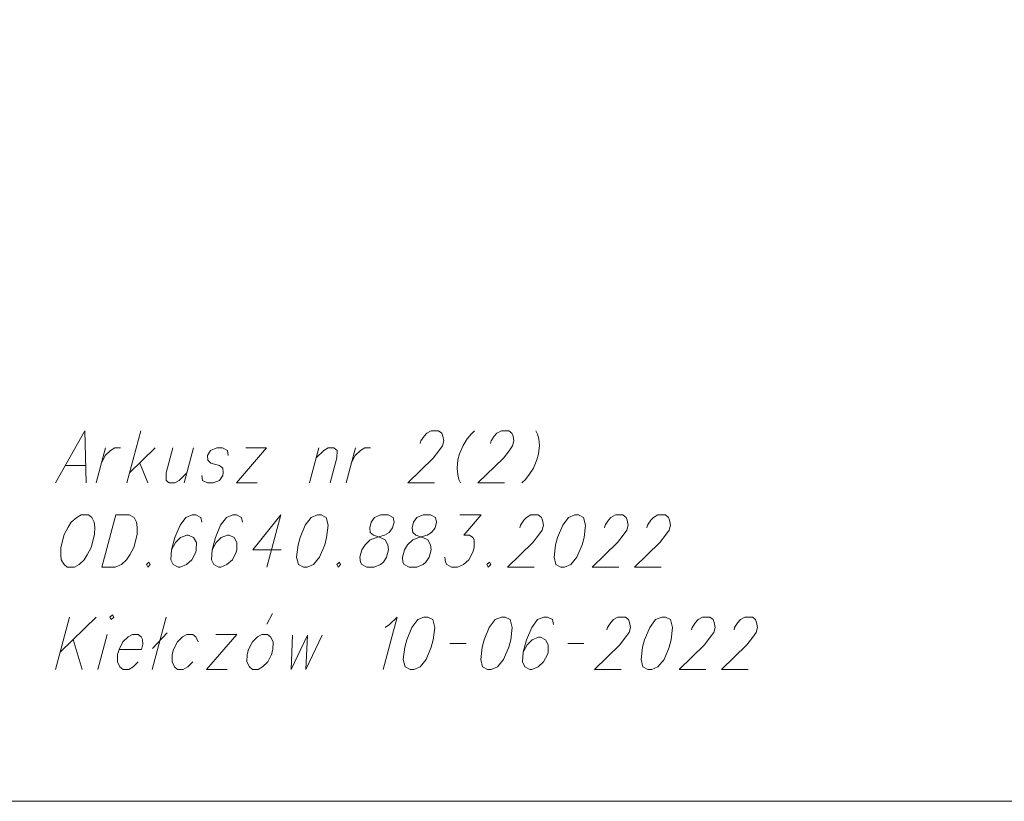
# Model space of a CAD drawing. Header units: metres. Extents: x 5555129 to 5556676, y 5635595 to 5636517.
# Tile 37 of 255: x 5555367 to 5555380, y 5636170 to 5636180. Entities that reach past the tile are written whole.
import ezdxf

# ---------------------------------------------------------------- set-up
doc = ezdxf.new("R2010")
doc.units = ezdxf.units.M
doc.header["$MEASUREMENT"] = 0
doc.layers.add('#RAMKA', color=7, linetype='Continuous', lineweight=18)

# ---------------------------------------------------------------- blocks, each defined once
blk = doc.blocks.new('*U728')
at = {"layer": '#RAMKA', "linetype": 'ByBlock', "lineweight": 18}
blk.add_line((5555367.939, 5636173.471), (5555367.755, 5636172.782), dxfattribs=at)
at = {"layer": '#RAMKA', "linetype": 'ByBlock', "lineweight": 18, "flags": 128}
blk.add_lwpolyline([(5555367.939, 5636173.471), (5555368.118, 5636173.471), (5555368.184, 5636173.438), (5555368.216, 5636173.373), (5555368.223, 5636173.308), (5555368.222, 5636173.21), (5555368.177, 5636173.042), (5555368.126, 5636172.944), (5555368.084, 5636172.879), (5555368.016, 5636172.814), (5555367.933, 5636172.782), (5555367.755, 5636172.782)], dxfattribs=at)
blk = doc.blocks.new('*U729')
at = {"layer": '#RAMKA', "linetype": 'ByBlock', "lineweight": 18}
blk.add_line((5555370.123, 5636173.471), (5555369.939, 5636172.782), dxfattribs=at)
at = {"layer": '#RAMKA', "linetype": 'ByBlock', "lineweight": 18, "flags": 128}
blk.add_lwpolyline([(5555370.123, 5636173.471), (5555369.751, 5636173.009), (5555370.128, 5636173.009)], dxfattribs=at)
blk = doc.blocks.new('*U839')
at = {"layer": '#RAMKA', "linetype": 'ByBlock', "lineweight": 18}
for p, q in [((5555367.327, 5636172.119), (5555367.142, 5636171.43)), ((5555367.679, 5636172.119), (5555367.203, 5636171.658)), ((5555367.377, 5636171.826), (5555367.494, 5636171.43))]:
    blk.add_line(p, q, dxfattribs=at)
blk = doc.blocks.new('*U840')
at = {"layer": '#RAMKA', "linetype": 'ByBlock', "lineweight": 18}
blk.add_line((5555367.827, 5636171.892), (5555367.704, 5636171.43), dxfattribs=at)
at = {"layer": '#RAMKA', "linetype": 'ByBlock', "lineweight": 18, "flags": 128}
blk.add_lwpolyline([(5555367.863, 5636172.119), (5555367.88, 5636172.087), (5555367.913, 5636172.119), (5555367.897, 5636172.152), (5555367.863, 5636172.119)], dxfattribs=at)
blk = doc.blocks.new('*U841')
at = {"layer": '#RAMKA', "linetype": 'ByBlock', "lineweight": 18}
for p, q in [((5555368.605, 5636172.119), (5555368.421, 5636171.43)), ((5555368.62, 5636171.913), (5555368.428, 5636171.707))]:
    blk.add_line(p, q, dxfattribs=at)
blk = doc.blocks.new('*U842')
at = {"layer": '#RAMKA', "linetype": 'ByBlock', "lineweight": 18}
for p, q in [((5555369.539, 5636171.892), (5555369.142, 5636171.43)), ((5555369.265, 5636171.892), (5555369.539, 5636171.892)), ((5555369.142, 5636171.43), (5555369.415, 5636171.43))]:
    blk.add_line(p, q, dxfattribs=at)
blk = doc.blocks.new('*U843')
at = {"layer": '#RAMKA', "linetype": 'ByBlock', "lineweight": 18}
blk.add_line((5555369.938, 5636172.027), (5555370.013, 5636172.168), dxfattribs=at)
at = {"layer": '#RAMKA', "linetype": 'ByBlock', "lineweight": 18, "flags": 128}
blk.add_lwpolyline([(5555369.872, 5636171.892), (5555369.814, 5636171.859), (5555369.747, 5636171.794), (5555369.694, 5636171.691), (5555369.677, 5636171.626), (5555369.675, 5636171.528), (5555369.708, 5636171.463), (5555369.749, 5636171.43), (5555369.823, 5636171.43), (5555369.882, 5636171.463), (5555369.949, 5636171.528), (5555370, 5636171.626), (5555370.018, 5636171.691), (5555370.02, 5636171.794), (5555369.988, 5636171.859), (5555369.947, 5636171.892), (5555369.872, 5636171.892)], dxfattribs=at)
blk = doc.blocks.new('*U1328')
at = {"layer": '#RAMKA', "linetype": 'ByBlock', "lineweight": 18}
blk.add_line((5555367.271, 5636174.123), (5555367.544, 5636174.123), dxfattribs=at)
at = {"layer": '#RAMKA', "linetype": 'ByBlock', "lineweight": 18, "flags": 128}
blk.add_lwpolyline([(5555367.55, 5636173.895), (5555367.531, 5636174.584), (5555367.143, 5636173.895)], dxfattribs=at)
blk = doc.blocks.new('*U1329')
at = {"layer": '#RAMKA', "linetype": 'ByBlock', "lineweight": 18}
blk.add_line((5555367.804, 5636174.356), (5555367.68, 5636173.895), dxfattribs=at)
at = {"layer": '#RAMKA', "linetype": 'ByBlock', "lineweight": 18, "flags": 128}
blk.add_lwpolyline([(5555367.75, 5636174.155), (5555367.802, 5636174.258), (5555367.87, 5636174.323), (5555367.928, 5636174.356), (5555368.003, 5636174.356)], dxfattribs=at)
blk = doc.blocks.new('*U1330')
at = {"layer": '#RAMKA', "linetype": 'ByBlock', "lineweight": 18}
for p, q in [((5555368.273, 5636174.584), (5555368.088, 5636173.895)), ((5555368.461, 5636174.356), (5555368.123, 5636174.025)), ((5555368.258, 5636174.155), (5555368.362, 5636173.895))]:
    blk.add_line(p, q, dxfattribs=at)
blk = doc.blocks.new('*U1331')
at = {"layer": '#RAMKA', "linetype": 'ByBlock', "lineweight": 18}
blk.add_line((5555368.968, 5636174.356), (5555368.845, 5636173.895), dxfattribs=at)
at = {"layer": '#RAMKA', "linetype": 'ByBlock', "lineweight": 18, "flags": 128}
blk.add_lwpolyline([(5555368.695, 5636174.356), (5555368.606, 5636174.025), (5555368.605, 5636173.927), (5555368.646, 5636173.895), (5555368.72, 5636173.895), (5555368.779, 5636173.927), (5555368.88, 5636174.025)], dxfattribs=at)
blk = doc.blocks.new('*U1332')
at = {"layer": '#RAMKA', "linetype": 'ByBlock', "lineweight": 18}
for p, q in [((5555369.934, 5636174.356), (5555369.537, 5636173.895)), ((5555369.66, 5636174.356), (5555369.934, 5636174.356)), ((5555369.537, 5636173.895), (5555369.81, 5636173.895))]:
    blk.add_line(p, q, dxfattribs=at)
blk = doc.blocks.new('*U1333')
at = {"layer": '#RAMKA', "linetype": 'ByBlock', "lineweight": 18}
blk.add_line((5555370.626, 5636174.356), (5555370.502, 5636173.895), dxfattribs=at)
at = {"layer": '#RAMKA', "linetype": 'ByBlock', "lineweight": 18, "flags": 128}
blk.add_lwpolyline([(5555370.591, 5636174.226), (5555370.692, 5636174.323), (5555370.75, 5636174.356), (5555370.825, 5636174.356), (5555370.866, 5636174.323), (5555370.865, 5636174.226), (5555370.776, 5636173.895)], dxfattribs=at)
blk = doc.blocks.new('*U1334')
at = {"layer": '#RAMKA', "linetype": 'ByBlock', "lineweight": 18}
blk.add_line((5555371.109, 5636174.356), (5555370.985, 5636173.895), dxfattribs=at)
at = {"layer": '#RAMKA', "linetype": 'ByBlock', "lineweight": 18, "flags": 128}
blk.add_lwpolyline([(5555371.055, 5636174.155), (5555371.107, 5636174.258), (5555371.175, 5636174.323), (5555371.233, 5636174.356), (5555371.308, 5636174.356)], dxfattribs=at)

msp = doc.modelspace()

# ---------------------------------------------------------------- linework, layer by layer
at = {"layer": '#RAMKA', "linetype": 'Continuous', "lineweight": 18}
for p, q in [((5555372.356, 5636171.772), (5555372.572, 5636171.772)), ((5555373.917, 5636171.772), (5555374.132, 5636171.772))]:
    msp.add_line(p, q, dxfattribs=at)
at = {"layer": '#RAMKA', "color": 7, "linetype": 'Continuous', "lineweight": 18, "flags": 128}
for points in [[(5555132.537, 5636373.686), (5555132.537, 5636169.686), (5555411.815, 5636169.686), (5555411.815, 5636373.686), (5555132.537, 5636373.686)], [(5555268.815, 5636169.686), (5555411.815, 5636169.686), (5555411.815, 5636191.382), (5555268.815, 5636191.382), (5555268.815, 5636169.686)]]:
    msp.add_lwpolyline(points, close=True, dxfattribs=at)
at = {"layer": '#RAMKA', "linetype": 'Continuous', "lineweight": 18, "flags": 128}
for points in [[(5555371.966, 5636174.416), (5555371.975, 5636174.448), (5555372.017, 5636174.513), (5555372.052, 5636174.551), (5555372.11, 5636174.584), (5555372.21, 5636174.584), (5555372.251, 5636174.551), (5555372.266, 5636174.513), (5555372.277, 5636174.448), (5555372.26, 5636174.383), (5555372.213, 5636174.318), (5555372.137, 5636174.22), (5555371.801, 5636173.895), (5555372.154, 5636173.895)], [(5555372.685, 5636174.584), (5555372.64, 5636174.54), (5555372.589, 5636174.475), (5555372.533, 5636174.388), (5555372.487, 5636174.28), (5555372.465, 5636174.199), (5555372.453, 5636174.09), (5555372.463, 5636174.003), (5555372.478, 5636173.938), (5555372.5, 5636173.895)], [(5555372.894, 5636174.416), (5555372.903, 5636174.448), (5555372.945, 5636174.513), (5555372.98, 5636174.551), (5555373.039, 5636174.584), (5555373.138, 5636174.584), (5555373.179, 5636174.551), (5555373.194, 5636174.513), (5555373.206, 5636174.448), (5555373.188, 5636174.383), (5555373.142, 5636174.318), (5555373.066, 5636174.22), (5555372.73, 5636173.895), (5555373.082, 5636173.895)], [(5555373.497, 5636174.584), (5555373.518, 5636174.54), (5555373.534, 5636174.475), (5555373.544, 5636174.388), (5555373.531, 5636174.28), (5555373.51, 5636174.199), (5555373.464, 5636174.09), (5555373.408, 5636174.003), (5555373.357, 5636173.938), (5555373.312, 5636173.895)], [(5555369.425, 5636174.258), (5555369.417, 5636174.323), (5555369.352, 5636174.356), (5555369.277, 5636174.356), (5555369.194, 5636174.323), (5555369.151, 5636174.258), (5555369.159, 5636174.193), (5555369.198, 5636174.155), (5555369.314, 5636174.123), (5555369.355, 5636174.09), (5555369.362, 5636174.025), (5555369.354, 5636173.992), (5555369.311, 5636173.927), (5555369.228, 5636173.895), (5555369.153, 5636173.895), (5555369.087, 5636173.927), (5555369.08, 5636173.992)], [(5555367.481, 5636173.471), (5555367.423, 5636173.438), (5555367.352, 5636173.373), (5555367.309, 5636173.308), (5555367.258, 5636173.21), (5555367.213, 5636173.042), (5555367.212, 5636172.944), (5555367.219, 5636172.879), (5555367.256, 5636172.814), (5555367.297, 5636172.782), (5555367.396, 5636172.782), (5555367.455, 5636172.814), (5555367.522, 5636172.879), (5555367.564, 5636172.944), (5555367.615, 5636173.042), (5555367.66, 5636173.21), (5555367.662, 5636173.308), (5555367.654, 5636173.373), (5555367.622, 5636173.438), (5555367.581, 5636173.471), (5555367.481, 5636173.471)], [(5555369.078, 5636173.373), (5555369.066, 5636173.438), (5555369, 5636173.471), (5555368.951, 5636173.471), (5555368.867, 5636173.438), (5555368.79, 5636173.335), (5555368.721, 5636173.172), (5555368.678, 5636173.009), (5555368.668, 5636172.879), (5555368.7, 5636172.814), (5555368.766, 5636172.782), (5555368.791, 5636172.782), (5555368.874, 5636172.814), (5555368.946, 5636172.879), (5555368.997, 5636172.977), (5555369.005, 5636173.009), (5555369.007, 5636173.107), (5555368.97, 5636173.172), (5555368.904, 5636173.205), (5555368.879, 5636173.205), (5555368.796, 5636173.172), (5555368.729, 5636173.107), (5555368.678, 5636173.009)], [(5555369.615, 5636173.373), (5555369.603, 5636173.438), (5555369.537, 5636173.471), (5555369.487, 5636173.471), (5555369.404, 5636173.438), (5555369.327, 5636173.335), (5555369.258, 5636173.172), (5555369.214, 5636173.009), (5555369.204, 5636172.879), (5555369.237, 5636172.814), (5555369.303, 5636172.782), (5555369.328, 5636172.782), (5555369.411, 5636172.814), (5555369.482, 5636172.879), (5555369.533, 5636172.977), (5555369.542, 5636173.009), (5555369.543, 5636173.107), (5555369.507, 5636173.172), (5555369.441, 5636173.205), (5555369.416, 5636173.205), (5555369.333, 5636173.172), (5555369.266, 5636173.107), (5555369.214, 5636173.009)], [(5555370.606, 5636173.471), (5555370.523, 5636173.438), (5555370.446, 5636173.335), (5555370.377, 5636173.172), (5555370.351, 5636173.075), (5555370.332, 5636172.912), (5555370.356, 5636172.814), (5555370.422, 5636172.782), (5555370.471, 5636172.782), (5555370.555, 5636172.814), (5555370.635, 5636172.912), (5555370.703, 5636173.075), (5555370.729, 5636173.172), (5555370.748, 5636173.335), (5555370.722, 5636173.438), (5555370.656, 5636173.471), (5555370.606, 5636173.471)], [(5555371.443, 5636173.471), (5555371.36, 5636173.438), (5555371.318, 5636173.373), (5555371.299, 5636173.302), (5555371.306, 5636173.237), (5555371.347, 5636173.205), (5555371.438, 5636173.172), (5555371.504, 5636173.14), (5555371.54, 5636173.075), (5555371.548, 5636173.009), (5555371.522, 5636172.912), (5555371.479, 5636172.847), (5555371.442, 5636172.814), (5555371.358, 5636172.782), (5555371.259, 5636172.782), (5555371.193, 5636172.814), (5555371.177, 5636172.847), (5555371.169, 5636172.912), (5555371.195, 5636173.009), (5555371.238, 5636173.075), (5555371.305, 5636173.14), (5555371.388, 5636173.172), (5555371.496, 5636173.205), (5555371.555, 5636173.237), (5555371.601, 5636173.302), (5555371.62, 5636173.373), (5555371.609, 5636173.438), (5555371.543, 5636173.471), (5555371.443, 5636173.471)], [(5555372.005, 5636173.471), (5555371.922, 5636173.438), (5555371.879, 5636173.373), (5555371.86, 5636173.302), (5555371.868, 5636173.237), (5555371.909, 5636173.205), (5555372, 5636173.172), (5555372.066, 5636173.14), (5555372.102, 5636173.075), (5555372.109, 5636173.009), (5555372.083, 5636172.912), (5555372.041, 5636172.847), (5555372.003, 5636172.814), (5555371.92, 5636172.782), (5555371.82, 5636172.782), (5555371.754, 5636172.814), (5555371.738, 5636172.847), (5555371.731, 5636172.912), (5555371.757, 5636173.009), (5555371.799, 5636173.075), (5555371.867, 5636173.14), (5555371.95, 5636173.172), (5555372.058, 5636173.205), (5555372.117, 5636173.237), (5555372.163, 5636173.302), (5555372.182, 5636173.373), (5555372.17, 5636173.438), (5555372.104, 5636173.471), (5555372.005, 5636173.471)], [(5555372.492, 5636173.471), (5555372.77, 5636173.471), (5555372.545, 5636173.205), (5555372.62, 5636173.205), (5555372.661, 5636173.172), (5555372.681, 5636173.14), (5555372.68, 5636173.042), (5555372.662, 5636172.977), (5555372.611, 5636172.879), (5555372.54, 5636172.814), (5555372.457, 5636172.782), (5555372.382, 5636172.782), (5555372.316, 5636172.814), (5555372.3, 5636172.847), (5555372.292, 5636172.912)], [(5555373.284, 5636173.302), (5555373.293, 5636173.335), (5555373.335, 5636173.4), (5555373.37, 5636173.438), (5555373.429, 5636173.471), (5555373.528, 5636173.471), (5555373.569, 5636173.438), (5555373.584, 5636173.4), (5555373.595, 5636173.335), (5555373.578, 5636173.27), (5555373.531, 5636173.205), (5555373.456, 5636173.107), (5555373.12, 5636172.782), (5555373.472, 5636172.782)], [(5555374.011, 5636173.471), (5555373.928, 5636173.438), (5555373.85, 5636173.335), (5555373.782, 5636173.172), (5555373.756, 5636173.075), (5555373.737, 5636172.912), (5555373.76, 5636172.814), (5555373.826, 5636172.782), (5555373.876, 5636172.782), (5555373.959, 5636172.814), (5555374.039, 5636172.912), (5555374.108, 5636173.075), (5555374.134, 5636173.172), (5555374.153, 5636173.335), (5555374.127, 5636173.438), (5555374.061, 5636173.471), (5555374.011, 5636173.471)], [(5555374.403, 5636173.302), (5555374.412, 5636173.335), (5555374.454, 5636173.4), (5555374.489, 5636173.438), (5555374.548, 5636173.471), (5555374.647, 5636173.471), (5555374.688, 5636173.438), (5555374.703, 5636173.4), (5555374.714, 5636173.335), (5555374.697, 5636173.27), (5555374.65, 5636173.205), (5555374.575, 5636173.107), (5555374.239, 5636172.782), (5555374.591, 5636172.782)], [(5555374.965, 5636173.302), (5555374.973, 5636173.335), (5555375.016, 5636173.4), (5555375.051, 5636173.438), (5555375.109, 5636173.471), (5555375.209, 5636173.471), (5555375.25, 5636173.438), (5555375.264, 5636173.4), (5555375.276, 5636173.335), (5555375.259, 5636173.27), (5555375.212, 5636173.205), (5555375.136, 5636173.107), (5555374.8, 5636172.782), (5555375.153, 5636172.782)], [(5555368.379, 5636172.847), (5555368.346, 5636172.814), (5555368.362, 5636172.782), (5555368.396, 5636172.814), (5555368.379, 5636172.847)], [(5555370.897, 5636172.847), (5555370.863, 5636172.814), (5555370.88, 5636172.782), (5555370.913, 5636172.814), (5555370.897, 5636172.847)], [(5555372.882, 5636172.847), (5555372.849, 5636172.814), (5555372.865, 5636172.782), (5555372.898, 5636172.814), (5555372.882, 5636172.847)], [(5555371.501, 5636171.984), (5555371.561, 5636172.022), (5555371.662, 5636172.119), (5555371.477, 5636171.43)], [(5555372.016, 5636172.119), (5555371.933, 5636172.087), (5555371.856, 5636171.984), (5555371.787, 5636171.821), (5555371.761, 5636171.723), (5555371.742, 5636171.561), (5555371.766, 5636171.463), (5555371.832, 5636171.43), (5555371.881, 5636171.43), (5555371.965, 5636171.463), (5555372.045, 5636171.561), (5555372.113, 5636171.723), (5555372.139, 5636171.821), (5555372.158, 5636171.984), (5555372.132, 5636172.087), (5555372.066, 5636172.119), (5555372.016, 5636172.119)], [(5555373.04, 5636172.119), (5555372.957, 5636172.087), (5555372.879, 5636171.984), (5555372.811, 5636171.821), (5555372.785, 5636171.723), (5555372.766, 5636171.561), (5555372.789, 5636171.463), (5555372.855, 5636171.43), (5555372.905, 5636171.43), (5555372.988, 5636171.463), (5555373.068, 5636171.561), (5555373.137, 5636171.723), (5555373.163, 5636171.821), (5555373.182, 5636171.984), (5555373.156, 5636172.087), (5555373.09, 5636172.119), (5555373.04, 5636172.119)], [(5555373.729, 5636172.022), (5555373.717, 5636172.087), (5555373.651, 5636172.119), (5555373.602, 5636172.119), (5555373.518, 5636172.087), (5555373.441, 5636171.984), (5555373.372, 5636171.821), (5555373.329, 5636171.658), (5555373.319, 5636171.528), (5555373.351, 5636171.463), (5555373.417, 5636171.43), (5555373.442, 5636171.43), (5555373.525, 5636171.463), (5555373.596, 5636171.528), (5555373.648, 5636171.626), (5555373.656, 5636171.658), (5555373.658, 5636171.756), (5555373.621, 5636171.821), (5555373.555, 5636171.854), (5555373.53, 5636171.854), (5555373.447, 5636171.821), (5555373.38, 5636171.756), (5555373.329, 5636171.658)], [(5555374.435, 5636171.951), (5555374.444, 5636171.984), (5555374.486, 5636172.049), (5555374.521, 5636172.087), (5555374.58, 5636172.119), (5555374.679, 5636172.119), (5555374.72, 5636172.087), (5555374.735, 5636172.049), (5555374.746, 5636171.984), (5555374.729, 5636171.919), (5555374.682, 5636171.854), (5555374.606, 5636171.756), (5555374.271, 5636171.43), (5555374.623, 5636171.43)], [(5555375.162, 5636172.119), (5555375.079, 5636172.087), (5555375.001, 5636171.984), (5555374.933, 5636171.821), (5555374.906, 5636171.723), (5555374.888, 5636171.561), (5555374.911, 5636171.463), (5555374.977, 5636171.43), (5555375.027, 5636171.43), (5555375.11, 5636171.463), (5555375.19, 5636171.561), (5555375.259, 5636171.723), (5555375.285, 5636171.821), (5555375.304, 5636171.984), (5555375.278, 5636172.087), (5555375.212, 5636172.119), (5555375.162, 5636172.119)], [(5555375.554, 5636171.951), (5555375.563, 5636171.984), (5555375.605, 5636172.049), (5555375.64, 5636172.087), (5555375.699, 5636172.119), (5555375.798, 5636172.119), (5555375.839, 5636172.087), (5555375.854, 5636172.049), (5555375.865, 5636171.984), (5555375.848, 5636171.919), (5555375.801, 5636171.854), (5555375.726, 5636171.756), (5555375.39, 5636171.43), (5555375.742, 5636171.43)], [(5555376.116, 5636171.951), (5555376.124, 5636171.984), (5555376.167, 5636172.049), (5555376.202, 5636172.087), (5555376.26, 5636172.119), (5555376.36, 5636172.119), (5555376.401, 5636172.087), (5555376.415, 5636172.049), (5555376.427, 5636171.984), (5555376.41, 5636171.919), (5555376.363, 5636171.854), (5555376.287, 5636171.756), (5555375.951, 5636171.43), (5555376.304, 5636171.43)], [(5555367.983, 5636171.691), (5555368.281, 5636171.691), (5555368.3, 5636171.761), (5555368.293, 5636171.826), (5555368.276, 5636171.859), (5555368.235, 5636171.892), (5555368.161, 5636171.892), (5555368.102, 5636171.859), (5555368.035, 5636171.794), (5555367.983, 5636171.691), (5555367.965, 5636171.626), (5555367.964, 5636171.528), (5555367.996, 5636171.463), (5555368.037, 5636171.43), (5555368.112, 5636171.43), (5555368.17, 5636171.463), (5555368.238, 5636171.528)], [(5555369.03, 5636171.794), (5555368.998, 5636171.859), (5555368.957, 5636171.892), (5555368.882, 5636171.892), (5555368.823, 5636171.859), (5555368.756, 5636171.794), (5555368.704, 5636171.691), (5555368.686, 5636171.626), (5555368.685, 5636171.528), (5555368.717, 5636171.463), (5555368.758, 5636171.43), (5555368.833, 5636171.43), (5555368.891, 5636171.463), (5555368.959, 5636171.528)], [(5555370.278, 5636171.881), (5555370.258, 5636171.43), (5555370.476, 5636171.881), (5555370.453, 5636171.43), (5555370.67, 5636171.881)]]:
    msp.add_lwpolyline(points, dxfattribs=at)

# ---------------------------------------------------------------- block references
at = {"layer": '#RAMKA', "linetype": 'Continuous', "lineweight": 18}
for name in ['*U1328', '*U1330', '*U1329', '*U1331', '*U1332', '*U1333', '*U1334', '*U728', '*U729', '*U843', '*U839', '*U840', '*U841', '*U842']:
    msp.add_blockref(name, (0, 0), dxfattribs=at)

doc.saveas('drawing.dxf')
